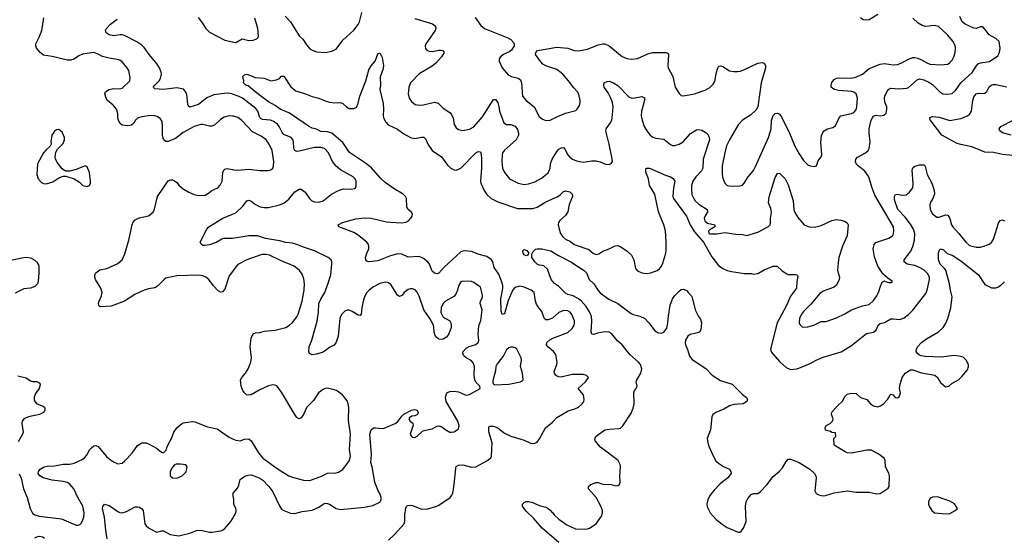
# Model space of a CAD drawing. Header units: inches. Extents: x 1834610 to 2027685, y 642842 to 774116.
# Tile 26 of 256: x 1868052 to 1877068, y 652025 to 656770. Entities that reach past the tile are written whole.
import ezdxf

# ---------------------------------------------------------------- set-up
doc = ezdxf.new("R2010")
doc.units = ezdxf.units.IN
doc.header["$MEASUREMENT"] = 0
doc.layers.add('B8665', color=7, linetype='Continuous')
doc.layers.add('B8675', color=7, linetype='Continuous')

msp = doc.modelspace()

# ---------------------------------------------------------------- linework, layer by layer
at = {"layer": 'B8665', "color": 5}
for points, elevation in [([(1870000, 655885.9), (1869970, 655888.5), (1869922.6, 655877.4), (1869890, 655856.3), (1869835.4, 655804.6), (1869810, 655794.4), (1869790, 655793.5), (1869730, 655808.7), (1869710, 655808.7), (1869650.2, 655789.8), (1869550, 655735.3), (1869478.5, 655681.5), (1869410, 655653.7), (1869390, 655654.7), (1869371.6, 655670), (1869364.4, 655684.4), (1869358.5, 655710), (1869359.7, 655790), (1869355.4, 655835.4), (1869341.3, 655861.3), (1869310, 655883.6), (1869289.7, 655889.7), (1869251.1, 655891.1), (1869170, 655879.7), (1869130, 655867.3), (1869112.7, 655850), (1869098.2, 655821.8), (1869076.4, 655803.6), (1869043.4, 655796.6), (1868990, 655802.4), (1868970, 655820.7), (1868956.4, 655850), (1868950.8, 655870), (1868949.8, 655910), (1868937.7, 655950), (1868907, 655987), (1868855.2, 656030), (1868843.2, 656050), (1868832.7, 656090), (1868837.4, 656110), (1868871.5, 656128.5), (1868910, 656138.8), (1868970, 656137.6), (1868990, 656141.8), (1869061.1, 656210), (1869064.4, 656235.6), (1869050, 656305.2), (1869035.1, 656330), (1868990, 656384.2), (1868970, 656397.4), (1868945.3, 656405.3), (1868870, 656416.1), (1868811.4, 656431.4), (1868770, 656454.7), (1868730, 656468.5), (1868626.4, 656453.6), (1868598, 656442), (1868548.9, 656408.9), (1868520.7, 656399.3), (1868490, 656397.6), (1868350, 656432.8), (1868270, 656446), (1868238, 656470), (1868205.1, 656510), (1868199.6, 656530), (1868200.5, 656550), (1868230.8, 656609.2), (1868254.5, 656670), (1868272.2, 656787.8)], 480), ([(1870000, 656088.3), (1869995.1, 656090), (1869964.6, 656095.4), (1869925.3, 656094.7), (1869830, 656079.8), (1869765.9, 656054.1), (1869690, 655994), (1869610, 655968.2), (1869598, 655978), (1869591.2, 655991.2), (1869583.5, 656083.5), (1869570, 656112.7), (1869551.9, 656131.9), (1869490, 656144.2), (1869370, 656129.8), (1869290, 656135.1), (1869275.1, 656150), (1869288, 656170), (1869330, 656208.7), (1869342, 656230), (1869350.8, 656270), (1869347.7, 656290), (1869332.1, 656330), (1869310, 656363.6), (1869236.9, 656450), (1869190, 656513.6), (1869170, 656535.6), (1869125.8, 656565.8), (1869010, 656623.5), (1868990, 656629.8), (1868970.2, 656629.8), (1868910, 656622), (1868871.5, 656631.5), (1868842.7, 656650), (1868836, 656670), (1868846, 656690), (1868884.5, 656730), (1868944.4, 656775.6)], 460), ([(1869685.8, 656790), (1869717.3, 656750), (1869755.3, 656690), (1869790, 656656.5), (1869930, 656583.7), (1870000, 656565.7)], 460), ([(1870000, 654462.5), (1869970, 654420.9), (1869930, 654301.2), (1869910, 654275.1), (1869890, 654272), (1869870, 654284.2), (1869827.1, 654330), (1869783, 654390), (1869756.2, 654410), (1869730, 654422.2), (1869690, 654428.4), (1869490, 654422.4), (1869390, 654399.8), (1869373.4, 654390), (1869312.2, 654327.8), (1869290, 654313.3), (1869230, 654303.5), (1869190.5, 654290), (1869107.3, 654250), (1869010, 654188.7), (1868890, 654145.4), (1868790, 654139), (1868775.3, 654150), (1868773.2, 654170), (1868778, 654190), (1868800.1, 654239.9), (1868807, 654270), (1868794, 654310), (1868746.6, 654390), (1868739.3, 654410), (1868739.3, 654430), (1868749.2, 654450), (1868784.2, 654475.8), (1868850, 654490.4), (1868950, 654534.9), (1868991.5, 654568.5), (1869015.1, 654624.9), (1869049.6, 654750), (1869080.5, 654890), (1869090, 654914), (1869110, 654936.3), (1869145.4, 654954.6), (1869230, 654970.7), (1869273.4, 655006.6), (1869287.6, 655032.4), (1869313.6, 655150), (1869410, 655293.4), (1869436.6, 655303.4), (1869450, 655303.1), (1869470, 655293.7), (1869490, 655277.6), (1869512.2, 655250), (1869550, 655220.3), (1869602, 655190), (1869650, 655168.7), (1869690, 655159.5), (1869750, 655161.6), (1869781.7, 655178.3), (1869810, 655203), (1869866, 655230), (1869888.3, 655251.7), (1869906, 655290), (1869913, 655370), (1869920.7, 655390), (1869930, 655399.3), (1869950, 655405.7), (1870000, 655395.3)], 480), ([(1870000, 654764.4), (1869990, 654762.8), (1869916.9, 654763.1), (1869901.6, 654758.4), (1869850, 654727.8), (1869790, 654707.3), (1869750, 654699.3), (1869730, 654701.2), (1869712.9, 654712.9), (1869705.2, 654730), (1869766, 654850), (1869782.7, 654870), (1869913.2, 654950), (1870000, 654986.8)], 460), ([(1867970, 654566), (1868070, 654588.2), (1868110, 654593), (1868150, 654587.7), (1868190, 654566.8), (1868210, 654546), (1868223.4, 654523.4), (1868228, 654508), (1868228.2, 654450), (1868222, 654370), (1868214, 654350), (1868190, 654324.5), (1868150.3, 654309.7), (1868090, 654301.6), (1868010, 654262.6)], 480), ([(1868034.1, 653505.8), (1868110, 653486.2), (1868150, 653458.9), (1868170, 653452.9), (1868210, 653453.1), (1868230, 653442), (1868238.4, 653430), (1868237, 653410), (1868228.5, 653390), (1868196.3, 653343.7), (1868183.7, 653310), (1868183.1, 653290), (1868190.3, 653270), (1868209.5, 653249.5), (1868266.5, 653226.5), (1868277.3, 653217.3), (1868282.4, 653210), (1868283.1, 653190), (1868270, 653169.7), (1868233.4, 653150), (1868130.8, 653130), (1868088.2, 653110), (1868074.9, 653090), (1868070.4, 653070), (1868082.3, 652990), (1868077.3, 652970), (1868038.2, 652901.8)], 480), ([(1868045.9, 652605.8), (1868066.3, 652566.3), (1868087.2, 652470), (1868118.7, 652390), (1868148.3, 652288.3), (1868167.8, 652247.8), (1868190.2, 652230.2), (1868230, 652218.4), (1868434.7, 652194.7), (1868570, 652136.4), (1868590, 652137.1), (1868610, 652148.2), (1868625.1, 652170), (1868638.9, 652210), (1868642.6, 652250), (1868630, 652312), (1868582.6, 652390), (1868548.5, 652470), (1868512.3, 652512.3), (1868487, 652527), (1868450, 652537.6), (1868348.7, 652550), (1868265.2, 652570), (1868236, 652590), (1868220.9, 652610), (1868222.7, 652630), (1868239.3, 652650), (1868277.2, 652670), (1868303.3, 652676.7), (1868370, 652681.2), (1868450, 652695.2), (1868510, 652694.4), (1868550, 652704.6), (1868622.4, 652737.6), (1868645.9, 652754.1), (1868664.2, 652775.8), (1868694.7, 652830), (1868710, 652846.7), (1868730, 652863.1), (1868750, 652866.4), (1868770, 652856.4), (1868783.4, 652843.4), (1868846.5, 652766.5), (1868870, 652745.3), (1868910, 652715.8), (1868950, 652700.3), (1868990, 652706.4), (1869014.6, 652725.4), (1869082, 652798), (1869130, 652867.7), (1869170, 652892.7), (1869210, 652890.4), (1869238.6, 652878.6), (1869303.7, 652843.7), (1869350, 652806.8), (1869370, 652801), (1869390, 652822), (1869409.3, 652870), (1869441.2, 652930), (1869463.7, 652990), (1869489.3, 653030), (1869530, 653064), (1869550, 653073.4), (1869590, 653082), (1869630, 653088), (1869655.1, 653084.9), (1869770, 653036.9), (1869859.7, 653019.7), (1869970, 652944.2), (1870000, 652929.4)], 480), ([(1868853.5, 652010), (1868839.8, 652090), (1868829, 652209), (1868809.7, 652290), (1868812, 652308), (1868829.4, 652330.6), (1868870, 652318), (1868950, 652261.6), (1868970, 652252.7), (1868990, 652250.4), (1869030, 652262.4), (1869110, 652303.8), (1869130, 652306), (1869150, 652300.5), (1869170, 652287.3), (1869183, 652270), (1869198.7, 652150), (1869210.4, 652130), (1869230, 652112.4), (1869296.8, 652076.8), (1869310, 652074), (1869350, 652084), (1869370, 652084), (1869430, 652050.7), (1869510, 652038.8), (1869610, 652064), (1869670, 652087.7), (1869710.5, 652090.5), (1869790, 652074), (1869810, 652074), (1869894.8, 652085.2), (1869910, 652090.8), (1869930, 652106.8), (1869986, 652170), (1870000, 652194.7)], 460), ([(1868190, 652020.8), (1868210, 652030.2), (1868230, 652034.9), (1868262.8, 652030), (1868278, 652018)], 460)]:
    msp.add_lwpolyline(points, dxfattribs=dict(at, elevation=elevation))
for points, elevation in [([(1868410, 655762), (1868390, 655759), (1868370, 655749), (1868346, 655710), (1868337.3, 655650), (1868338.8, 655630), (1868330.9, 655609.1), (1868290, 655574), (1868270, 655548.7), (1868214.4, 655450), (1868207.2, 655350), (1868221.3, 655310), (1868250, 655278.9), (1868270, 655269), (1868295.2, 655264.8), (1868356.5, 655283.5), (1868410, 655320.5), (1868450, 655334.8), (1868475.3, 655335.3), (1868550, 655311), (1868599.3, 655279.3), (1868630, 655251), (1868670, 655240.7), (1868690, 655251.3), (1868699.3, 655270), (1868700.9, 655290), (1868689.5, 655370), (1868670, 655421.2), (1868650, 655429.4), (1868570, 655397), (1868510, 655382), (1868480.2, 655380.2), (1868470, 655382), (1868441.5, 655401.5), (1868396.4, 655456.4), (1868380.7, 655490), (1868377, 655510), (1868384.1, 655555.9), (1868397.5, 655582.5), (1868450, 655634.8), (1868462, 655670), (1868460.9, 655690), (1868439.5, 655739.5)], 520), ([(1869523.4, 652696.6), (1869485.5, 652694.5), (1869470, 652689), (1869450, 652668.7), (1869430.7, 652630), (1869431, 652590), (1869450, 652571), (1869490, 652567.3), (1869539, 652590), (1869574.9, 652625.1), (1869586, 652670), (1869574, 652690)], 480)]:
    msp.add_lwpolyline(points, close=True, dxfattribs=dict(at, elevation=elevation))
at = {"layer": 'B8675', "color": 5}
for points, elevation in [([(1870482.7, 656802.7), (1870530, 656750.5), (1870610, 656622), (1870643.1, 656590), (1870678.6, 656538.6), (1870710, 656504), (1870730.4, 656490.4), (1870770, 656476.3), (1870851.9, 656468.1), (1870910, 656480.5), (1870950, 656500.5), (1871010, 656582), (1871110, 656672.7), (1871150, 656725.5), (1871162.6, 656750), (1871185.5, 656834.5)], 460), ([(1870000, 656565.7), (1870010, 656563.1), (1870030, 656560.3), (1870090, 656593.1), (1870150, 656579.3), (1870190, 656582), (1870224.1, 656595.9), (1870234, 656606), (1870238, 656622), (1870232.3, 656687.7), (1870203.9, 656783.9)], 460), ([(1871670, 656781.6), (1871831.4, 656731.4), (1871858, 656710), (1871862.4, 656690), (1871857.6, 656670), (1871770.7, 656550), (1871764.9, 656530), (1871766.2, 656506.2), (1871781, 656490), (1871802, 656482), (1871830, 656479.5), (1871890, 656492), (1871910, 656492), (1871926.2, 656486.2), (1871939.1, 656470), (1871915.3, 656430), (1871861.7, 656370), (1871830, 656345), (1871710, 656272.1), (1871630.3, 656190), (1871613.7, 656150), (1871610.4, 656090), (1871619.3, 656050), (1871639.9, 656019.9), (1871673.7, 655993.7), (1871710, 655985.7), (1871750, 655988.9), (1871850, 656013.6), (1871883.4, 656003.4), (1871930, 655960.3), (1871990, 655918.3), (1872003.6, 655903.6), (1872021.5, 655870), (1872030.4, 655810), (1872050, 655778), (1872070, 655763.8), (1872110, 655754), (1872170, 655765.7), (1872210, 655788.9), (1872290, 655879), (1872390, 656038), (1872410, 656038), (1872430, 656010.8), (1872440.2, 655970), (1872443.9, 655930), (1872484, 655824), (1872510, 655810.4), (1872550, 655808.9), (1872590, 655793.7), (1872610, 655764), (1872620.3, 655730), (1872618.5, 655710), (1872598, 655670), (1872490, 655573.8), (1872473.4, 655550), (1872468.3, 655530), (1872465.4, 655470), (1872471.6, 655410), (1872490.2, 655370.2), (1872538, 655310), (1872614.8, 655270), (1872670, 655259.6), (1872710, 655264.9), (1872770, 655283.6), (1872830, 655318), (1872890, 655365.3), (1872909.8, 655410), (1872913.8, 655450), (1872927.3, 655492.7), (1872973.9, 655566.1), (1872990, 655583.6), (1873010, 655595.3), (1873030, 655597.6), (1873042.9, 655582.9), (1873070, 655530.4), (1873088.8, 655510), (1873112.9, 655492.9), (1873150, 655476), (1873210, 655465.3), (1873290, 655477), (1873330, 655475.8), (1873367.2, 655467.2), (1873415.5, 655444.5), (1873450, 655442.8), (1873469.1, 655450.9), (1873479, 655470), (1873475.1, 655510), (1873451, 655630), (1873420.4, 655750), (1873423, 655770), (1873459, 655821), (1873472.8, 655850), (1873481.3, 655898.7), (1873485.6, 655970), (1873480.2, 656010), (1873466.3, 656050), (1873440, 656100), (1873405.1, 656150), (1873399.3, 656170), (1873404, 656190), (1873430, 656204), (1873450, 656205.5), (1873490, 656192.2), (1873530, 656165.3), (1873630, 656062), (1873650, 656052.2), (1873670, 656050.3), (1873750, 656065.5), (1873772.5, 656052.5), (1873772.2, 656030), (1873744.7, 655930), (1873743.9, 655890), (1873750.2, 655850), (1873770, 655790.6), (1873794.9, 655750), (1873824.9, 655710), (1873850, 655692), (1873876.1, 655683.9), (1873950, 655675.3), (1874010, 655626.4), (1874030, 655617), (1874050, 655617.4), (1874090, 655627.8), (1874127.8, 655650), (1874194.4, 655725.6), (1874250, 655760.2), (1874270, 655763.5), (1874297.2, 655757.2), (1874334.6, 655734.6), (1874355, 655715), (1874366.6, 655690), (1874368.8, 655670), (1874311.8, 655490), (1874308.6, 655410), (1874295.8, 655384.2), (1874243.6, 655330), (1874216.1, 655290), (1874204.5, 655250), (1874203, 655217), (1874207.5, 655167.5), (1874224, 655130), (1874238, 655110), (1874270, 655077.6), (1874347.7, 655030), (1874350.2, 655010), (1874327.1, 654972.9), (1874320.6, 654950), (1874326.7, 654926.7), (1874350, 654905.3), (1874416, 654890), (1874416, 654870), (1874370, 654845.1), (1874359.7, 654830), (1874363.6, 654810), (1874370, 654806.8), (1874434.1, 654805.9), (1874510, 654820.5), (1874610, 654802.6), (1874670, 654802), (1874710, 654790.6), (1874810, 654823.1), (1874910, 654874.9), (1874922.4, 654890), (1874928.2, 654910), (1874926.8, 654946.8), (1874936.7, 655003.3), (1874930, 655038.7), (1874907.6, 655090), (1874913.8, 655146.2), (1874970, 655324.9), (1874990, 655359.1), (1875010, 655362.8), (1875060.7, 655310), (1875090, 655254.8), (1875134, 655110), (1875140.3, 655030), (1875150, 655004), (1875177.2, 654957.2), (1875234.8, 654890), (1875282, 654870), (1875330, 654866.7), (1875390, 654883.1), (1875489.8, 654930.2), (1875530, 654937), (1875570, 654933.7), (1875603.4, 654923.4), (1875628.7, 654908.7), (1875637.6, 654890), (1875628.8, 654790), (1875587.1, 654692.9), (1875553.8, 654590), (1875545.3, 654545.3), (1875540.5, 654470), (1875558, 654410), (1875555.5, 654390), (1875530, 654338), (1875510, 654318.7), (1875410, 654281), (1875379.5, 654260.5), (1875297.4, 654162.6), (1875230, 654096.3), (1875210.2, 654069.8), (1875192.9, 654030), (1875190.3, 653990.3), (1875196.7, 653976.7), (1875215.6, 653955.6), (1875231.9, 653951.9), (1875270, 653954), (1875322.7, 653970), (1875390, 654002.4), (1875435.2, 654004.8), (1875530, 654037), (1875607.6, 654072.4), (1875670, 654111.7), (1875768.5, 654148.5), (1875830, 654160.3), (1875870, 654195.6), (1875900.9, 654239.1), (1875916.5, 654270), (1875933.2, 654326.8), (1875950, 654364.9), (1875970, 654376), (1875978, 654370), (1876010, 654362.4), (1876030, 654362.4), (1876045.2, 654370), (1876000.5, 654400.5), (1875957.6, 654437.6), (1875909.8, 654509.8), (1875877.7, 654597.7), (1875867.6, 654670), (1875876.9, 654710), (1875890.9, 654729.1), (1876010, 654767), (1876042.9, 654790), (1876052.8, 654807.2), (1876056.8, 654830), (1876051.7, 654870), (1875882.3, 655162.3), (1875855.3, 655235.3), (1875828.2, 655330), (1875790, 655381.4), (1875729.7, 655430), (1875711.5, 655450), (1875704.7, 655470), (1875707.6, 655490), (1875723.7, 655510), (1875798, 655550), (1875820.7, 655570), (1875831.1, 655588.9), (1875840.5, 655650), (1875829.7, 655730), (1875831.2, 655768.8), (1875848, 655850), (1875863.3, 655876.7), (1875870, 655886.8), (1875890, 655894), (1875930, 655887.7), (1875965.6, 655894.4), (1875986.3, 655913.7), (1875993.6, 655950), (1875991.3, 655970), (1875975.3, 656015.3), (1875972.1, 656050), (1875974.8, 656070), (1875992.8, 656110), (1876010, 656132.7), (1876030, 656143.7), (1876103.1, 656136.9), (1876176.6, 656143.4), (1876190.8, 656149.2), (1876270, 656217.8), (1876292.3, 656227.8), (1876330, 656219.3), (1876378, 656198), (1876410, 656175.8), (1876476.5, 656110), (1876505.5, 656090), (1876550, 656085.8), (1876590, 656094.3), (1876619.7, 656120.3), (1876668.6, 656190), (1876773.5, 656286.5), (1876810, 656344.4), (1876830, 656364.3), (1876850, 656373.2), (1876932.6, 656387.4), (1877010, 656439.1), (1877023.5, 656470), (1877031.1, 656510), (1877021.3, 656570), (1876990, 656598), (1876927.8, 656630), (1876890, 656683.7), (1876870, 656702.9), (1876850, 656705.1), (1876810.2, 656689.8), (1876790, 656691.8), (1876710, 656727.5), (1876682.5, 656750), (1876660.5, 656800.5)], 460), ([(1872222.6, 656790), (1872275.2, 656715.3), (1872307.3, 656690), (1872522.8, 656602.8), (1872548.2, 656588.2), (1872576.8, 656556.8), (1872581, 656550), (1872578.8, 656530), (1872554, 656490), (1872541.3, 656478.7), (1872482.8, 656450), (1872454.8, 656430), (1872441, 656410), (1872442.8, 656390), (1872470.6, 656330), (1872525.4, 656265.4), (1872554.8, 656250), (1872615, 656235), (1872637.8, 656217.8), (1872647.9, 656190), (1872657.4, 656070), (1872688.5, 656030), (1872764, 655970), (1872810, 655882), (1872838.3, 655858.3), (1872870, 655846), (1872910, 655850.3), (1872976.1, 655883.9), (1873050, 655912.5), (1873143, 655937), (1873158, 655950), (1873177.4, 655982.6), (1873185.4, 656010), (1873184, 656030), (1873171.7, 656088.3), (1873158.9, 656110), (1873125.2, 656145.2), (1873076.8, 656210), (1873024.4, 656270), (1872970, 656312), (1872870, 656346.3), (1872843.1, 656363.1), (1872823.3, 656383.3), (1872774, 656450), (1872779, 656470), (1872793.2, 656486.8), (1872970, 656517.4), (1873070, 656510.3), (1873130, 656487.4), (1873170, 656485.7), (1873250, 656499.6), (1873350, 656539.1), (1873390, 656549.1), (1873410, 656547.8), (1873450.9, 656530.9), (1873570, 656433.7), (1873610, 656415.3), (1873650, 656406.7), (1873710, 656414.9), (1873803, 656457), (1873849.8, 656470.2), (1873970.3, 656470.3), (1873983.4, 656463.4), (1873993.4, 656450), (1873985.8, 656350), (1873989.2, 656330), (1874032.6, 656250), (1874055.3, 656150), (1874090, 656094), (1874110, 656074.8), (1874130, 656070.7), (1874230, 656090.3), (1874330, 656124), (1874372.4, 656147.6), (1874402.2, 656177.8), (1874416.9, 656203.1), (1874431.7, 656290), (1874446.6, 656333.4), (1874456.6, 656343.4), (1874470, 656347.4), (1874490, 656340.7), (1874550, 656301.6), (1874590, 656294), (1874625.4, 656294.6), (1874650, 656298.2), (1874690, 656312.3), (1874810, 656371.2), (1874850, 656376.9), (1874870, 656370.4), (1874881.1, 656350), (1874881.5, 656330), (1874841.6, 656190), (1874810.3, 655969.7), (1874794.9, 655945.1), (1874744.1, 655895.9), (1874670.2, 655849.8), (1874630, 655806), (1874550, 655669.5), (1874525.1, 655614.9), (1874507.5, 655550), (1874485.2, 655430), (1874484.6, 655350), (1874490, 655318), (1874510, 655271.3), (1874530, 655250.8), (1874546.6, 655246.6), (1874590, 655243.8), (1874650, 655247.3), (1874670, 655254), (1874686, 655270), (1874722, 655330), (1874770, 655388), (1874790, 655424), (1874909.8, 655690), (1874932, 655770), (1874934.7, 655845.3), (1874950, 655891.3), (1874968.7, 655910), (1874990, 655913.4), (1875010, 655904), (1875030, 655873.4), (1875099.7, 655730), (1875150.4, 655610), (1875190, 655539.1), (1875230, 655480.7), (1875270, 655440.7), (1875290, 655430.8), (1875330, 655424), (1875348, 655430), (1875362.5, 655477.5), (1875390, 655512), (1875397.2, 655530), (1875387.3, 655647.3), (1875394.2, 655705.8), (1875405.6, 655734.4), (1875419.3, 655750), (1875449.7, 655770.3), (1875496.9, 655783.1), (1875522.3, 655797.8), (1875556.4, 655870), (1875571.7, 655888.3), (1875670, 655910.6), (1875690, 655920.4), (1875710, 655943.5), (1875717.4, 655970), (1875722.7, 656050), (1875711.2, 656091.2), (1875690, 656105.6), (1875670.8, 656110.8), (1875550, 656122.2), (1875512, 656130), (1875498, 656138), (1875483.5, 656150), (1875482.3, 656170), (1875490, 656194), (1875510, 656221.6), (1875530, 656233.4), (1875550, 656236.9), (1875650, 656233.4), (1875699.1, 656240.9), (1875768.1, 656271.9), (1875830, 656322.3), (1875930, 656362.9), (1875970, 656366.8), (1876050, 656355.5), (1876090, 656359.6), (1876130, 656374), (1876191.5, 656408.5), (1876230, 656422.8), (1876250, 656423.5), (1876276.5, 656416.5), (1876310, 656402.6), (1876364.4, 656370), (1876390, 656361.6), (1876484.2, 656355.8), (1876550, 656363.1), (1876570, 656376.3), (1876590, 656398.8), (1876607, 656430), (1876617.6, 656470), (1876621.6, 656510), (1876618.4, 656530), (1876600.7, 656570), (1876547.8, 656630), (1876466.4, 656706.4), (1876430, 656716.5), (1876350, 656708.5), (1876315.6, 656715.6), (1876278.6, 656738.6), (1876230, 656782.4)], 480), ([(1875910, 656818.8), (1875830.4, 656770), (1875810, 656764), (1875775.6, 656770), (1875750, 656785.7)], 480), ([(1871430, 651998), (1871484.5, 652050), (1871572, 652150), (1871578, 652170), (1871577.6, 652230), (1871588, 652292), (1871592.3, 652307.7), (1871602.9, 652317.1), (1871630, 652320.5), (1871650, 652315.5), (1871730, 652283), (1871790, 652287.3), (1871870, 652310.7), (1871890, 652320.7), (1871994, 652390), (1872009.5, 652410.5), (1872017, 652430), (1872031.5, 652510), (1872044.4, 652655.6), (1872050, 652674.8), (1872070, 652688), (1872109.6, 652690.4), (1872190, 652668.5), (1872230, 652672.7), (1872330, 652724.9), (1872365.1, 652754.9), (1872372, 652770), (1872377.6, 652890), (1872347.3, 652992.8), (1872347.6, 653032.4), (1872356.5, 653043.5), (1872390, 653044.4), (1872430, 653030.3), (1872490, 652980.3), (1872550, 652952.9), (1872670, 652915.3), (1872730, 652888), (1872750, 652884), (1872770, 652887.3), (1872790, 652898.8), (1872811.3, 652928.7), (1872867.3, 653030), (1872930, 653079.5), (1872970, 653123.1), (1873074.6, 653185.4), (1873136.6, 653203.4), (1873170, 653218.4), (1873203.7, 653250), (1873216.2, 653270), (1873220.7, 653290), (1873214, 653330), (1873165.2, 653390), (1873231.8, 653450), (1873259, 653490), (1873242, 653510), (1873210, 653517.6), (1873110, 653518.5), (1873010, 653494.7), (1872990, 653496.2), (1872966.6, 653506.6), (1872948.2, 653528.2), (1872946.3, 653546.3), (1872971.6, 653608.4), (1872974.5, 653630), (1872962.4, 653702.4), (1872938.4, 653730), (1872888.2, 653770), (1872876.9, 653790), (1872879.5, 653810), (1872906, 653834), (1872932.7, 653850), (1873070, 653902.6), (1873110, 653938.9), (1873127.8, 653970), (1873132.4, 653990), (1873130.8, 654010), (1873108.9, 654068.9), (1873093, 654090), (1873070, 654101.5), (1873030, 654104.2), (1872990, 654086.6), (1872930, 654034.7), (1872890, 654018.7), (1872870, 654018), (1872854.9, 654034.9), (1872834.1, 654094.1), (1872798, 654138), (1872783.7, 654163.7), (1872774.3, 654190), (1872762, 654270), (1872734, 654290), (1872670, 654317.4), (1872630, 654326.6), (1872585.9, 654314.2), (1872566.9, 654293.1), (1872523.6, 654196.4), (1872490, 654073.2), (1872470, 654066.6), (1872459.5, 654099.5), (1872458.5, 654210), (1872474.3, 654305.7), (1872474.3, 654330), (1872465.5, 654365.5), (1872437.7, 654437.7), (1872397.2, 654497.2), (1872383.9, 654550), (1872370.5, 654570.5), (1872330, 654599.3), (1872259.1, 654619.1), (1872190, 654645.4), (1872130, 654651.1), (1872110, 654649.6), (1872090, 654641.6), (1871939.4, 654500.6), (1871890, 654446), (1871870, 654439.6), (1871850, 654445.1), (1871830, 654464.5), (1871805.4, 654530), (1871789.7, 654550), (1871750, 654581), (1871710, 654600.4), (1871610, 654593), (1871550, 654620.8), (1871510, 654622.5), (1871438.4, 654601.6), (1871330, 654558.7), (1871250, 654549.4), (1871230, 654555.3), (1871221.2, 654570), (1871219.3, 654590), (1871229.4, 654629.4), (1871247.8, 654670), (1871249.7, 654690), (1871244.7, 654710), (1871229.7, 654730), (1871141.4, 654801.4), (1871110, 654818.9), (1870974, 654870), (1870968.7, 654890), (1871008, 654910), (1871130, 654943.7), (1871206.3, 654953.7), (1871271.2, 654951.2), (1871410, 654917.8), (1871447, 654913), (1871550, 654906.5), (1871590, 654914.4), (1871612.5, 654927.5), (1871632.7, 654950), (1871646, 654970), (1871649.2, 654990), (1871636, 655010), (1871609.7, 655029.7), (1871596.9, 655050), (1871592.3, 655130), (1871584, 655150), (1871563, 655170), (1871479.5, 655219.5), (1871397.9, 655277.9), (1871356.4, 655316.4), (1871273.1, 655413.1), (1871210, 655461.4), (1871072.8, 655552.8), (1871010, 655645.5), (1870910, 655729), (1870870, 655741.5), (1870810, 655746.3), (1870770, 655765.4), (1870730, 655776.8), (1870695.2, 655795.2), (1870542, 655902), (1870517.1, 655917.1), (1870437.3, 655950), (1870390, 655984), (1870330, 656017.6), (1870231.3, 656090), (1870166, 656146), (1870142.9, 656162.9), (1870122, 656170), (1870102, 656190), (1870104, 656210), (1870095.3, 656250), (1870110, 656264.7), (1870130.5, 656270.5), (1870210, 656239.1), (1870290, 656233), (1870350, 656210.8), (1870402, 656218), (1870429.3, 656230.7), (1870450, 656252), (1870470, 656252), (1870534.5, 656154.5), (1870579.3, 656119.3), (1870670, 656091.5), (1870730, 656066.5), (1870791.2, 656051.2), (1870850, 656024.6), (1870890, 656012.9), (1870933.1, 656006.9), (1870990, 656010.4), (1871010, 656003), (1871044.9, 655970), (1871070, 655957.1), (1871110, 655956.3), (1871134.2, 655965.8), (1871147.2, 655992.8), (1871167.1, 656070), (1871220.3, 656210), (1871250, 656310.8), (1871270, 656347.3), (1871306.6, 656390), (1871330, 656458), (1871350, 656464.7), (1871370, 656422), (1871382, 656350), (1871376.3, 656310), (1871352.5, 656247.5), (1871354.7, 656170), (1871350.2, 656130), (1871380.6, 656000.6), (1871384, 655950), (1871379.3, 655890), (1871383.5, 655870), (1871403.2, 655830), (1871425.4, 655805.4), (1871510, 655765.8), (1871570, 655724), (1871630, 655690.3), (1871670, 655682.3), (1871730, 655693.7), (1871751.7, 655691.7), (1871770, 655674), (1871790.2, 655630), (1871828.5, 655570), (1871914.1, 655514.1), (1871970, 655437), (1872000.4, 655410), (1872030, 655393.1), (1872050, 655391.6), (1872090, 655410.3), (1872230, 655550.3), (1872250, 655561.6), (1872270, 655558.8), (1872277.7, 655537.7), (1872280.9, 655490), (1872280.2, 655410), (1872271.5, 655290), (1872275.2, 655270), (1872303.9, 655203.9), (1872330, 655167.2), (1872370, 655131.4), (1872430, 655099.1), (1872610, 655040.7), (1872750, 655039.6), (1872790, 655052.6), (1872870, 655101.8), (1872973.5, 655146.5), (1872997.5, 655162.5), (1873030, 655196.4), (1873050, 655200.4), (1873090, 655192.4), (1873110.3, 655170.3), (1873113.7, 655150), (1873084.7, 655075.3), (1873070.7, 655009.3), (1873050, 654974), (1872997.6, 654930), (1872985.7, 654910), (1872983.1, 654890), (1872990.2, 654850), (1873004.4, 654810), (1873022.6, 654782.5), (1873050, 654757.8), (1873095.3, 654735.3), (1873130, 654710.3), (1873263.2, 654663.2), (1873306.3, 654626.3), (1873330, 654618.4), (1873355.8, 654624.2), (1873390, 654649), (1873450, 654668.8), (1873503.8, 654696.2), (1873530, 654699), (1873550, 654691.7), (1873610.4, 654650), (1873654.4, 654610), (1873674.4, 654570), (1873690.5, 654490.5), (1873710, 654466.8), (1873748.1, 654448.1), (1873790, 654443), (1873830, 654448.2), (1873890, 654470.5), (1873910, 654485.5), (1873929.7, 654510.3), (1873941.3, 654538.7), (1873967.6, 654630), (1873970, 654654), (1873972.9, 654732.9), (1873965.2, 654834.8), (1873950, 654889.7), (1873901.3, 655010), (1873866.2, 655170), (1873818, 655250), (1873809.7, 655310), (1873786.6, 655373.4), (1873784.7, 655395.3), (1873789.3, 655410), (1873818, 655410), (1873964.9, 655344.9), (1874010.4, 655330.4), (1874035.1, 655315.1), (1874050.2, 655290.2), (1874039.7, 655230), (1874033.7, 655153.7), (1874039.7, 655130), (1874157.6, 654970), (1874191.9, 654890), (1874230, 654824.4), (1874314, 654730), (1874390, 654594.9), (1874450, 654518), (1874490.8, 654490), (1874530.4, 654470.4), (1874570, 654460.5), (1874690, 654443), (1874750, 654442), (1874770, 654436.3), (1874810, 654442), (1874870, 654477.3), (1874950, 654511), (1874988.4, 654511.6), (1875031, 654470), (1875070, 654442), (1875090, 654433.4), (1875155.5, 654435.5), (1875171.3, 654430), (1875175.9, 654415.9), (1875168.4, 654370), (1875166.4, 654310), (1875110, 654234.5), (1875072.1, 654150), (1874989.3, 653990), (1874927.6, 653750), (1874932.2, 653730), (1874945.5, 653710), (1875013.5, 653633.5), (1875070, 653582.8), (1875110, 653562.8), (1875170, 653570.6), (1875290, 653618.8), (1875344, 653650), (1875410, 653676.4), (1875574, 653726), (1875670, 653784.4), (1875806.8, 653893.2), (1875870, 653906.9), (1875890, 653920.3), (1875898.5, 653930), (1875913, 653970), (1875930, 653984.6), (1875970, 653994), (1876030, 654026.5), (1876050, 654028.9), (1876110, 654022), (1876150, 654038), (1876190, 654067.6), (1876230, 654107.2), (1876350, 654259.5), (1876362.4, 654290), (1876383.5, 654390), (1876381.4, 654410), (1876364.5, 654444.5), (1876333.3, 654473.3), (1876290, 654499.8), (1876250, 654515.6), (1876179.3, 654530), (1876149.4, 654550), (1876151.3, 654570), (1876211.6, 654648.3), (1876231.4, 654690), (1876246.3, 654750), (1876247.4, 654810), (1876237.1, 654850), (1876210, 654896.4), (1876160.8, 654960.8), (1876094.2, 655030), (1876066.2, 655110), (1876063.1, 655130), (1876062.4, 655150), (1876070, 655166.8), (1876090, 655170.3), (1876130, 655161.1), (1876170, 655165.7), (1876200.7, 655190), (1876229.5, 655230), (1876232.3, 655267.7), (1876225.1, 655390), (1876230, 655410.8), (1876250, 655427.3), (1876290, 655439.1), (1876330, 655441), (1876336.8, 655436.8), (1876344, 655424), (1876360.8, 655350), (1876404.4, 655270), (1876425.4, 655205.4), (1876427.6, 655170), (1876413.1, 655130), (1876389.2, 655090), (1876385, 655070), (1876390.2, 655030), (1876410, 654991.6), (1876450, 654960.8), (1876470, 654960.3), (1876530, 654982), (1876550, 654977.1), (1876570, 654946.8), (1876585.2, 654890), (1876596.5, 654870), (1876652.7, 654810), (1876714.7, 654730), (1876750, 654701.6), (1876810, 654683.6), (1876850, 654685.7), (1876890, 654696.5), (1876928.5, 654711.6), (1876950, 654728.4), (1876970, 654758.8), (1877015.1, 654905), (1877030, 654928), (1877050, 654934.9), (1877070, 654926)], 440), ([(1877144.7, 655524.7), (1877050, 655533.6), (1876970, 655551.5), (1876890, 655556.2), (1876770, 655605.1), (1876670, 655625.3), (1876636.5, 655636.4), (1876494.3, 655710), (1876389.3, 655850.7), (1876386, 655874), (1876410, 655883.8), (1876470, 655875.3), (1876570, 655844.7), (1876670, 655864), (1876730, 655888.9), (1876752.5, 655907.5), (1876766.9, 655930), (1876779.1, 656030), (1876790, 656063.7), (1876809.8, 656090.2), (1876830, 656095.3), (1876870, 656092), (1876890, 656097.1), (1876908.2, 656111.8), (1876930, 656154.4), (1876949, 656171), (1876964.9, 656175.1), (1876990, 656174.4), (1877090, 656154.3)], 440), ([(1870000, 654986.8), (1870030, 654999.5), (1870097.6, 655062.4), (1870131.5, 655108.5), (1870150, 655114.9), (1870170, 655106.4), (1870210, 655076), (1870254.1, 655054.1), (1870290, 655047.1), (1870330.6, 655049.4), (1870430, 655073.8), (1870470.7, 655089.3), (1870515.8, 655124.2), (1870570, 655192.7), (1870610, 655217.1), (1870630, 655217.1), (1870665.5, 655190), (1870704, 655130), (1870726.8, 655110), (1870750, 655100.4), (1870790, 655096.4), (1870830, 655110.6), (1870908, 655172), (1870970, 655205.7), (1871018, 655218), (1871090, 655215.5), (1871116.3, 655223.7), (1871125.2, 655230), (1871133, 655247), (1871131.5, 655290), (1871123.7, 655310), (1871106, 655330), (1870990, 655394.3), (1870948.3, 655428.3), (1870917.2, 655470), (1870880.3, 655550), (1870844.2, 655590), (1870810, 655598.2), (1870750, 655598), (1870610, 655564), (1870590, 655562), (1870570, 655569.7), (1870562, 655590), (1870558.9, 655650), (1870551.8, 655671.8), (1870536.9, 655690), (1870470, 655717.6), (1870455.5, 655735.5), (1870428.7, 655790), (1870411.1, 655811.1), (1870377, 655837), (1870348.6, 655848.6), (1870275.8, 655855.8), (1870261.8, 655861.8), (1870250, 655873), (1870232.1, 655930), (1870215.4, 655955.4), (1870090.8, 656050), (1870052.6, 656070), (1870000, 656088.3)], 460), ([(1870000, 655395.3), (1870010, 655393.2), (1870050, 655390.2), (1870150, 655400.2), (1870251, 655389), (1870330, 655387), (1870350, 655394.4), (1870369.7, 655410.3), (1870376.9, 655430), (1870377.6, 655470), (1870362.7, 655570), (1870336.8, 655630), (1870308.3, 655668.3), (1870263.6, 655703.6), (1870182, 655742), (1870086.2, 655846.2), (1870050, 655872.1), (1870010, 655885.1), (1870000, 655885.9)], 480), ([(1877129.9, 655709.9), (1877050, 655732), (1877026, 655750), (1877019.3, 655770), (1877036, 655790), (1877147.8, 655850)], 420), ([(1870000, 652194.7), (1870031.3, 652250), (1870034, 652270), (1870030, 652288.7), (1870012.3, 652330), (1870013.2, 652370), (1870005.2, 652410), (1870006, 652430), (1870045.6, 652474.4), (1870057.6, 652502.4), (1870070, 652556), (1870113.4, 652586.6), (1870143.8, 652596.2), (1870170, 652596.9), (1870190, 652591.3), (1870250, 652569), (1870279, 652550), (1870334.2, 652490), (1870370, 652442), (1870430, 652314), (1870450, 652283.8), (1870470, 652270.4), (1870530, 652246.4), (1870570, 652243.1), (1870638.6, 652261.4), (1870730, 652275.3), (1870790, 652300.3), (1870830, 652328.5), (1870850, 652337), (1870870, 652335.3), (1870887.7, 652327.7), (1870950, 652288), (1870990, 652279.5), (1871210, 652303.1), (1871284.2, 652315.8), (1871350, 652348.5), (1871362.8, 652370), (1871363.2, 652390), (1871350, 652426.3), (1871334.2, 652450), (1871303.5, 652530), (1871280.8, 652670), (1871268.4, 652710), (1871274.3, 652785.7), (1871259.1, 652970), (1871270, 653010.7), (1871291.8, 653028.2), (1871310, 653030.4), (1871370, 653022.4), (1871390, 653026.4), (1871490, 653068), (1871513.1, 653086.9), (1871550, 653136), (1871570, 653154.8), (1871638, 653190), (1871670, 653196), (1871691, 653190), (1871701, 653170), (1871694.8, 653150), (1871670, 653139), (1871642.8, 653137.2), (1871620.7, 653119.3), (1871616, 653110), (1871626, 653090), (1871650.7, 653070.7), (1871654.4, 653054.4), (1871626.8, 652970), (1871635.3, 652955.3), (1871650, 652944.7), (1871670, 652941), (1871690, 652951), (1871741.7, 652998.3), (1871754.9, 653005.1), (1871830, 653019.3), (1871870, 653044.9), (1871890, 653048), (1871918.3, 653038.3), (1871954, 653010), (1871990, 652990.4), (1872010, 652988), (1872030, 652993.4), (1872070, 653021), (1872075.6, 653050), (1872062.9, 653090), (1871957.6, 653270), (1871949.3, 653310), (1871959.6, 653340.4), (1871970, 653353), (1871990, 653362.4), (1872030, 653364.6), (1872070, 653358), (1872130, 653330.5), (1872150, 653328.2), (1872170, 653333.4), (1872268.7, 653390), (1872264, 653410), (1872227.7, 653447.7), (1872218.4, 653470), (1872213, 653513), (1872216.1, 653590), (1872205.1, 653625.1), (1872185.2, 653645.2), (1872139.3, 653670), (1872117.2, 653690), (1872109.3, 653710), (1872114, 653730), (1872140.2, 653759.8), (1872166.3, 653773.7), (1872230, 653794), (1872250, 653811), (1872255.1, 653830), (1872249.4, 653890), (1872256.6, 653963.4), (1872273.1, 654013.1), (1872285.6, 654110), (1872269.2, 654170), (1872272.7, 654190), (1872290, 654224.7), (1872290, 654246), (1872270, 654319), (1872210, 654360.7), (1872190, 654369.5), (1872110, 654372), (1872090, 654366.6), (1872070.9, 654330.9), (1872061.6, 654290), (1872046.4, 654253.6), (1872026.6, 654233.4), (1871950.6, 654190), (1871928.9, 654170), (1871910.3, 654130), (1871906.9, 654090), (1871910, 654078.8), (1871930, 654044.4), (1871990.6, 654010.6), (1872000.7, 653990), (1872004, 653970), (1872004, 653950), (1871982.8, 653890), (1871958.8, 653861.2), (1871930, 653841.2), (1871910, 653837.2), (1871890, 653842.7), (1871870, 653857.2), (1871855.9, 653875.9), (1871846.6, 653906.6), (1871845.1, 653950), (1871839.7, 653970), (1871808.2, 654030), (1871751.4, 654110), (1871710, 654236.2), (1871690, 654273.6), (1871673.2, 654293.2), (1871650, 654304), (1871630, 654303.1), (1871610, 654296), (1871573.4, 654270), (1871550, 654240.9), (1871530, 654231.8), (1871510, 654245.6), (1871450, 654342.4), (1871430, 654356.9), (1871410, 654363), (1871390, 654362), (1871350, 654352.2), (1871290, 654321), (1871250.3, 654290), (1871230, 654267.8), (1871209.4, 654230.6), (1871195.9, 654190), (1871183.9, 654130), (1871178, 654070), (1871170, 654057.2), (1871150, 654061.3), (1871095.8, 654095.8), (1871070, 654106.8), (1871050, 654107.4), (1871030, 654098.2), (1871001.5, 654070), (1870988.7, 654050), (1870983, 654030), (1870969.2, 653870), (1870950, 653815.1), (1870930, 653785.2), (1870890, 653763.7), (1870830, 653720.9), (1870770, 653703.7), (1870730, 653699.3), (1870704, 653710), (1870699.5, 653730), (1870701.6, 653770), (1870726.7, 653833.3), (1870774.9, 654005.1), (1870788.1, 654090), (1870792, 654170), (1870809.5, 654209.5), (1870845, 654270), (1870874.5, 654345.4), (1870900.3, 654430), (1870911.1, 654531.1), (1870911, 654551), (1870902.9, 654570), (1870875.1, 654590), (1870752.4, 654652.4), (1870650, 654685.6), (1870590, 654710.7), (1870550, 654720.6), (1870490, 654727), (1870430, 654743.7), (1870303.2, 654763.2), (1870230, 654789), (1870150, 654788.8), (1870000, 654764.4)], 460), ([(1872990, 651978.5), (1872835.6, 652110), (1872758.9, 652198.9), (1872690, 652265.2), (1872656, 652310), (1872657.2, 652330), (1872670, 652346), (1872690, 652354), (1872710, 652354), (1872750, 652344), (1872810, 652318), (1872870, 652300.4), (1872890.2, 652290.2), (1872910, 652273), (1872948, 652228), (1872990, 652190.4), (1873060.8, 652140.8), (1873142, 652102), (1873230, 652099.1), (1873250, 652102.4), (1873270.7, 652109.3), (1873331.6, 652150), (1873379.8, 652220.2), (1873388.5, 652250), (1873387.6, 652270), (1873374.5, 652310), (1873330.6, 652390.6), (1873260.9, 652470), (1873261.2, 652490), (1873282, 652510), (1873330, 652528.4), (1873350, 652526.7), (1873390, 652514), (1873468.1, 652508.1), (1873510, 652497.3), (1873530, 652498.8), (1873544, 652510), (1873549.2, 652530), (1873547.2, 652587.2), (1873554, 652670), (1873550, 652693.2), (1873531.1, 652730), (1873370, 652853), (1873322.4, 652910), (1873316.9, 652930), (1873330, 652952.4), (1873410, 653010.4), (1873450, 653017.6), (1873538, 653022), (1873553.1, 653026.9), (1873573.9, 653046.1), (1873650, 653163), (1873669.8, 653210), (1873677.1, 653250), (1873674.8, 653350), (1873681.7, 653370), (1873697.6, 653390), (1873706, 653410), (1873696.2, 653450), (1873701.6, 653470), (1873739.3, 653530), (1873748.4, 653570), (1873735.1, 653610), (1873718.9, 653630), (1873640, 653700), (1873570, 653788.3), (1873527.2, 653827.2), (1873470, 653894.2), (1873450, 653905.6), (1873410, 653909.8), (1873343.2, 653896.8), (1873310, 653884.2), (1873290, 653886.6), (1873285.3, 653910), (1873291.7, 654010), (1873286.3, 654050), (1873270.8, 654090.8), (1873240.3, 654140.3), (1873193, 654193), (1873170, 654212.1), (1873118.7, 654238.7), (1873072.3, 654252.2), (1873050, 654263.6), (1872986.1, 654326.1), (1872950, 654352.8), (1872919.7, 654390), (1872884.1, 654484.1), (1872850, 654514), (1872810, 654521.2), (1872789.2, 654530), (1872769.3, 654550), (1872742, 654590), (1872740.4, 654619.6), (1872754.6, 654645.4), (1872774.6, 654665.4), (1872790, 654670.8), (1872834, 654670), (1872916, 654650), (1872987, 654607), (1873098.4, 654550), (1873219.3, 654470), (1873240.5, 654450), (1873266.4, 654390), (1873310.2, 654350.2), (1873347.5, 654287.5), (1873370, 654262.4), (1873446.8, 654206.8), (1873530, 654168.9), (1873650, 654077.4), (1873670, 654067.6), (1873731.2, 654051.2), (1873774.9, 654030), (1873812.1, 653992.1), (1873870, 653916.3), (1873898.7, 653898.7), (1873930, 653897), (1873950, 653905.3), (1873977, 653943), (1873987.6, 653990), (1873991.9, 654051.9), (1874008.1, 654151.9), (1874030, 654210.8), (1874050, 654240.7), (1874090, 654282.8), (1874110, 654296), (1874130, 654301), (1874164.7, 654284.7), (1874172, 654270), (1874200.7, 654240.7), (1874210, 654222), (1874236.3, 654110), (1874268.5, 654048.5), (1874285.5, 654025.5), (1874293.7, 653990), (1874288.9, 653930), (1874278.4, 653910), (1874270, 653904), (1874190, 653883.5), (1874170, 653869.6), (1874150, 653832.7), (1874145.5, 653810), (1874147.7, 653790), (1874167.5, 653747.5), (1874184.9, 653684.9), (1874210, 653656.3), (1874333.3, 653573.3), (1874392.1, 653512.1), (1874470, 653463.1), (1874576, 653430), (1874670, 653333.4), (1874702.8, 653310), (1874717.3, 653290), (1874710.4, 653269.6), (1874678, 653250), (1874590, 653241.7), (1874550, 653231.3), (1874499.7, 653200.3), (1874426.8, 653170), (1874398.8, 653150), (1874388.2, 653130), (1874377.1, 653010), (1874348.2, 652930), (1874352.4, 652890), (1874362, 652862), (1874398, 652778), (1874427.7, 652727.7), (1874450, 652705.5), (1874495.6, 652675.6), (1874550.4, 652650.4), (1874562.8, 652630), (1874566.8, 652610), (1874535.5, 652570), (1874465.3, 652514.7), (1874410, 652457.6), (1874372, 652410), (1874353.7, 652370), (1874342.4, 652330), (1874345.9, 652305.8), (1874375.5, 652250), (1874430, 652188.2), (1874485.5, 652145.5), (1874530, 652116.4), (1874610, 652080.5), (1874630, 652073.4), (1874646.3, 652073.7), (1874658.3, 652081.7), (1874679.5, 652110), (1874704.5, 652170), (1874698, 652310), (1874702.7, 652350), (1874718.4, 652381.6), (1874750, 652417.3), (1874770, 652425.5), (1874810, 652428.4), (1874834.9, 652445.1), (1874894.6, 652505.4), (1874950, 652582.4), (1875010, 652632.4), (1875037.5, 652662.5), (1875070, 652720.7), (1875090, 652740.7), (1875110, 652742), (1875190, 652710.5), (1875286.8, 652650), (1875330.4, 652610.4), (1875340.7, 652590), (1875344, 652570), (1875334, 652450), (1875346.2, 652426.2), (1875370, 652413.4), (1875405.8, 652405.8), (1875430, 652408), (1875510, 652432.4), (1875630, 652450.5), (1875710, 652439.1), (1875830, 652439.1), (1875896.5, 652423.5), (1875930, 652426), (1876005.2, 652474.8), (1876012.3, 652490), (1876015.4, 652590), (1876010, 652613.2), (1875980.5, 652670), (1875976.3, 652730), (1875967.3, 652750), (1875914, 652790), (1875850, 652822.7), (1875810, 652823.1), (1875670, 652796.2), (1875630, 652800.9), (1875609.5, 652809.5), (1875508.7, 652870), (1875508, 652930), (1875526, 652950), (1875522, 652982), (1875490, 652986), (1875476.4, 652996.4), (1875430, 653008), (1875428, 653030), (1875438, 653050), (1875472.7, 653067.3), (1875495.3, 653090), (1875499.3, 653110), (1875485.2, 653150), (1875487.5, 653172.5), (1875539, 653230), (1875586.8, 653273.2), (1875610, 653318), (1875630, 653338.8), (1875670, 653347.3), (1875710, 653342.8), (1875750, 653307.7), (1875810, 653287.7), (1875843.8, 653250), (1875870, 653230.4), (1875910, 653222.6), (1875933.2, 653230), (1875960.9, 653250), (1875999, 653290), (1876022, 653330), (1876030, 653336), (1876050, 653331.3), (1876068.4, 653308.4), (1876090, 653304.9), (1876106.3, 653313.7), (1876117, 653350), (1876109.2, 653390), (1876115.1, 653430), (1876132.7, 653490), (1876161.2, 653530), (1876210, 653562), (1876230, 653560.5), (1876310, 653534.4), (1876431.8, 653511.8), (1876452.1, 653492.1), (1876483.2, 653443.2), (1876530, 653404.4), (1876559.5, 653410), (1876586.1, 653433.9), (1876647, 653470), (1876679.5, 653500.5), (1876730, 653560.7), (1876741.3, 653590), (1876741.1, 653610), (1876719.7, 653650), (1876690, 653675.4), (1876654.2, 653685.8), (1876610, 653690.9), (1876490, 653675.1), (1876342, 653682), (1876307.7, 653687.7), (1876290, 653696), (1876273.2, 653710), (1876261.2, 653730), (1876262.7, 653750), (1876272.7, 653770), (1876309.3, 653810), (1876356.2, 653843.8), (1876465.1, 653910), (1876508, 653950), (1876530, 653983), (1876550.9, 654030), (1876579.2, 654130), (1876591.1, 654230), (1876574.8, 654290), (1876566.8, 654350), (1876532.6, 654472.6), (1876521, 654490), (1876479.8, 654530), (1876463.8, 654570), (1876466.3, 654633.7), (1876470, 654651.3), (1876478, 654662), (1876490, 654670.6), (1876510, 654659.1), (1876546, 654626), (1876590, 654610.3), (1876670, 654558.9), (1876831.1, 654431.1), (1876890, 654343), (1876950, 654313), (1876990, 654310.6), (1877010, 654319.1), (1877039.3, 654340.7), (1877070, 654367.7)], 420), ([(1870000, 652929.4), (1870030, 652914.6), (1870070, 652910.3), (1870110, 652923.7), (1870150, 652926.7), (1870171.1, 652911.1), (1870239.6, 652799.6), (1870279.5, 652750), (1870419.3, 652650), (1870515.5, 652590), (1870550, 652575.6), (1870650, 652547.8), (1870710, 652544.9), (1870815.3, 652584.7), (1870870, 652613.6), (1870950, 652617), (1870970, 652622), (1871010, 652648), (1871054.8, 652705.2), (1871070.6, 652729.4), (1871081, 652770), (1871070.6, 652830), (1871082, 652970), (1871063.6, 653096.4), (1871065.1, 653214.9), (1871059.7, 653250), (1871050, 653276), (1871006.6, 653330), (1870952.7, 653370), (1870930, 653378.7), (1870870, 653391.1), (1870850, 653389.6), (1870830, 653381.6), (1870787.7, 653350), (1870741.3, 653278.7), (1870681.8, 653218.2), (1870649.1, 653150.9), (1870630, 653122), (1870610, 653111.8), (1870590, 653122.9), (1870570, 653149.6), (1870450, 653356.2), (1870409.7, 653409.7), (1870390, 653419.6), (1870370, 653422.4), (1870330, 653413), (1870245.3, 653374.7), (1870170, 653331.6), (1870150, 653327.6), (1870130, 653332), (1870110, 653349.5), (1870095.6, 653370), (1870079.6, 653410), (1870075.1, 653470), (1870086, 653490), (1870119.5, 653530), (1870142.9, 653570), (1870168.5, 653631.5), (1870173.3, 653670), (1870163.1, 653770), (1870170, 653851.3), (1870189.5, 653890), (1870210, 653898.4), (1870250, 653903.1), (1870290, 653914.6), (1870390, 653924.7), (1870490, 653948.9), (1870523.6, 653970), (1870550, 653994), (1870590, 654046.4), (1870602.7, 654070), (1870638.8, 654190), (1870657.3, 654290), (1870659.8, 654350), (1870653.9, 654393.9), (1870637.4, 654437.4), (1870613.3, 654470), (1870565.6, 654510), (1870441.4, 654561.4), (1870339.3, 654610), (1870310, 654617.6), (1870270, 654616.8), (1870131.1, 654568.9), (1870050, 654524.7), (1870030, 654504.2), (1870000, 654462.5)], 480)]:
    msp.add_lwpolyline(points, dxfattribs=dict(at, elevation=elevation))
for points, elevation in [([(1872690, 654606.6), (1872670, 654615.3), (1872661.2, 654630), (1872658, 654650), (1872670, 654662), (1872695.3, 654655.3), (1872714, 654630), (1872702, 654610)], 420), ([(1872550, 653769.6), (1872530, 653762.9), (1872510, 653744.5), (1872483.7, 653696.3), (1872423.2, 653616.8), (1872413.2, 653590), (1872409.2, 653550), (1872384.1, 653464.1), (1872383.8, 653443.8), (1872390.5, 653430.5), (1872403, 653423), (1872530, 653429.1), (1872637.2, 653450), (1872650, 653455.8), (1872663, 653470), (1872655.6, 653530), (1872636.4, 653590), (1872646, 653650), (1872645.1, 653670), (1872604.5, 653750), (1872590, 653762.9), (1872570, 653769.6)], 460), ([(1876456.6, 652396.6), (1876410, 652393.6), (1876390, 652383.7), (1876379.3, 652370), (1876372.7, 652350), (1876372.7, 652330), (1876379.3, 652310), (1876404.9, 652270), (1876430, 652250.6), (1876530, 652240.5), (1876570, 652244.9), (1876618, 652270), (1876638, 652290), (1876612.5, 652332.5), (1876570, 652356)], 420)]:
    msp.add_lwpolyline(points, close=True, dxfattribs=dict(at, elevation=elevation))

doc.saveas('drawing.dxf')
